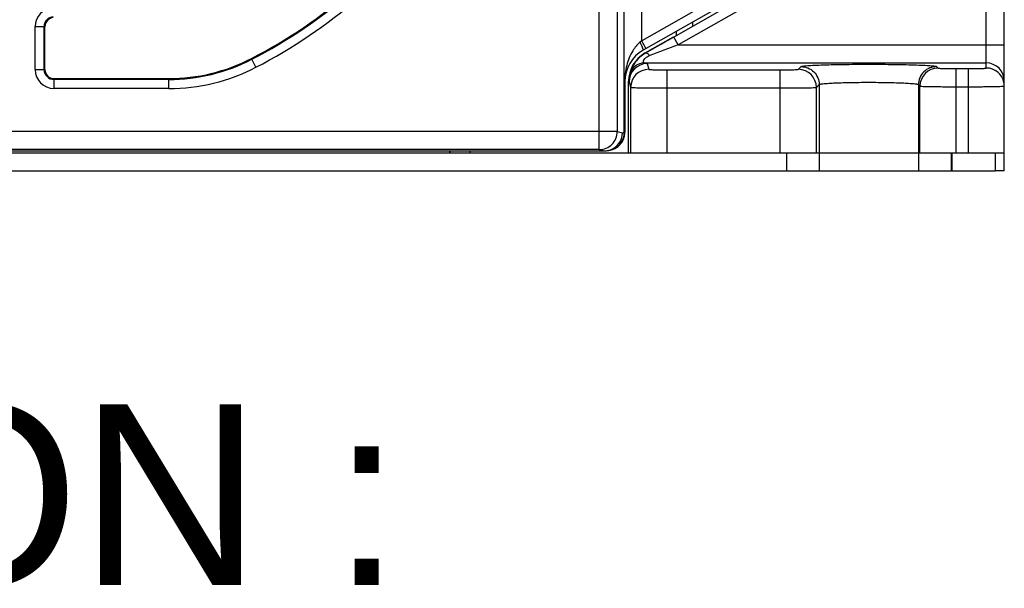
# Model space of a CAD drawing. Header units: millimetres. Extents: x 0 to 1105, y 0 to 772.
# Tile 7 of 50: x 168 to 222, y 244 to 275. Entities that reach past the tile are written whole.
import ezdxf

# ---------------------------------------------------------------- set-up
doc = ezdxf.new("R2010")
doc.units = ezdxf.units.MM
doc.header["$LTSCALE"] = 60.775
doc.layers.get('0').update_dxf_attribs({"linetype": 'CONTINUOUS'})
doc.layers.add('07_ALL_FEATURES', color=7, linetype='CONTINUOUS')
doc.styles.get("Standard").update_dxf_attribs({"font": 'micross.ttf'})

msp = doc.modelspace()

# ---------------------------------------------------------------- linework, layer by layer
at = {"layer": '07_ALL_FEATURES', "linetype": 'Continuous'}
for p, q in [((222.163, 266.969), (222.163, 329.249)), ((221.163, 272.654), (221.163, 328.283)), ((199.743, 268.139), (199.743, 285.634)), ((200.743, 285.143), (200.743, 269.139)), ((201.13, 269.096), (201.13, 285.085)), ((202.095, 274.164), (202.095, 285.073)), ((209.227, 278.216), (202.095, 274.164)), ((209.457, 277.782), (202.175, 273.644)), ((209.564, 277.609), (203.863, 274.37)), ((209.811, 277.174), (204.11, 273.935)), ((168.517, 272.569), (168.517, 274.947)), ((168.517, 274.947), (169.063, 274.947)), ((169.015, 272.569), (169.015, 274.947)), ((169.063, 272.569), (169.063, 274.947)), ((203.998, 274.68), (203.999, 274.465)), ((204.929, 274.993), (204.93, 275.21)), ((202.095, 274.164), (201.995, 274.079)), ((202.276, 273.486), (203.855, 274.383)), ((204.11, 273.935), (203.863, 274.37)), ((202.653, 273.68), (202.426, 273.551)), ((203.084, 273.926), (202.653, 273.68)), ((204.11, 273.935), (222.163, 273.935)), ((180.74, 272.695), (180.49, 273.18)), ((202.276, 273.486), (202.294, 273.475)), ((202.377, 273.523), (202.294, 273.475)), ((202.426, 273.551), (202.377, 273.523)), ((168.517, 272.569), (169.063, 272.569)), ((202.228, 272.935), (221.163, 272.935)), ((202.402, 272.898), (202.481, 272.584)), ((203.481, 272.549), (203.481, 267.969)), ((203.481, 272.549), (209.763, 272.549)), ((209.763, 267.969), (209.763, 272.549)), ((210.763, 272.583), (210.913, 272.733)), ((218.413, 272.733), (218.493, 272.652)), ((219.493, 267.969), (219.493, 272.619)), ((219.493, 272.619), (220.163, 272.619)), ((220.163, 272.619), (220.163, 267.969)), ((169.563, 271.523), (169.563, 272.069)), ((169.563, 272.069), (175.909, 272.069)), ((175.909, 272.022), (169.563, 272.022)), ((175.909, 271.523), (175.909, 272.069)), ((175.909, 271.523), (169.563, 271.523)), ((201.152, 271.905), (201.152, 269.291)), ((201.163, 271.905), (201.152, 271.905)), ((201.163, 271.905), (201.163, 269.098)), ((201.365, 267.969), (201.365, 271.921)), ((201.365, 271.921), (201.402, 271.899)), ((201.402, 271.907), (201.402, 271.899)), ((201.402, 271.899), (201.481, 271.584)), ((201.481, 271.584), (201.481, 267.969)), ((203.481, 271.549), (209.763, 271.549)), ((211.762, 271.583), (211.913, 271.734)), ((211.762, 267.969), (211.762, 271.583)), ((211.913, 271.734), (211.913, 266.969)), ((217.413, 271.734), (217.494, 271.653)), ((217.413, 271.734), (217.413, 267.969)), ((217.494, 267.969), (217.494, 271.653)), ((219.493, 271.619), (220.163, 271.619)), ((201.152, 269.291), (201.152, 269.096)), ((200.743, 269.139), (134.583, 269.139)), ((200.743, 269.139), (201.022, 269.069)), ((201.022, 269.069), (201.13, 269.096)), ((201.152, 269.096), (201.13, 269.096)), ((123.413, 267.969), (222.163, 267.969)), ((135.303, 268.069), (200.023, 268.069)), ((199.743, 268.139), (135.583, 268.139)), ((172.963, 268.04), (172.963, 268.069)), ((191.513, 267.969), (191.45, 268.06)), ((199.743, 268.139), (200.023, 268.069)), ((200.283, 268.103), (200.369, 268.125)), ((210.113, 267.969), (210.113, 266.969)), ((217.413, 267.969), (217.413, 266.969)), ((219.213, 267.969), (219.213, 266.969)), ((219.263, 267.969), (219.263, 266.969)), ((221.663, 267.969), (221.663, 266.969)), ((113.663, 266.969), (221.663, 266.969)), ((222.163, 266.969), (221.663, 266.969))]:
    msp.add_line(p, q, dxfattribs=at)
for centre, radius, start, end in [((167.663, 298.069), 28, 297.266, 311.0382), ((167.663, 298.069), 28.048, 297.266, 311.0382), ((167.663, 298.069), 28.546, 297.266, 311.0382), ((169.563, 274.947), 1.046, 94.6976, 180), ((169.563, 274.947), 0.548, 94.6976, 180), ((169.563, 274.947), 0.5, 94.6976, 180), ((203.163, 271.905), 2, 119.6045, 180), ((464.592, -413.816), 735.426, 110.743918, 110.874711), ((175.909, 282.069), 10, 270, 297.266), ((175.909, 282.069), 10.048, 270, 297.266), ((203.183, 271.92), 1.791, 119.7519, 132.1679), ((169.563, 272.569), 1.046, 180, 270), ((169.563, 272.569), 0.548, 180, 270), ((169.563, 272.569), 0.5, 180, 270), ((175.909, 282.069), 10.546, 270, 297.266), ((202.402, 271.898), 1, 90.0047, 179.9625), ((202.481, 271.583), 1, 90.0047, 179.9626), ((210.761, 271.582), 1.001, 0.0842, 89.9158), ((218.495, 271.652), 1.001, 90.0842, 179.9158), ((221.163, 271.936), 1, 0.0175, 90.0175), ((221.163, 271.654), 1, 11.2594, 90.0155), ((221.162, 271.653), 1, 0.0493, 11.2862), ((200.022, 269.069), 1, 287.5095, 0.0111), ((200.127, 269.099), 1.004, 288.9711, 346.9967), ((200.15, 269.099), 1.003, 297.3609, 346.068), ((200.16, 269.099), 1.003, 296.6299, 345.4284), ((200.13, 269.097), 1.001, 347.0837, 359.9545), ((200.153, 269.098), 0.999, 346.1001, 355.0633), ((200.16, 269.099), 1.003, 345.4519, 354.8822), ((200.152, 269.098), 1, 355.0672, 359.9109), ((200.163, 269.098), 1, 354.8851, 359.997), ((200.125, 269.104), 1.009, 284.0196, 289.0255), ((200.158, 269.103), 1.007, 283.0857, 287.5587), ((200.146, 269.106), 1.01, 286.0414, 297.368), ((200.158, 269.102), 1.007, 287.5659, 296.6337), ((191.163, 268.469), 1.5, 340.5125, 344.5178), ((200.022, 269.074), 1.005, 270.0324, 283.9997), ((200.024, 269.067), 0.998, 283.9994, 287.4677), ((200.158, 269.106), 1.01, 277.1055, 283.0802), ((200.146, 269.106), 1.01, 278.7287, 283.4116), ((200.126, 269.1), 1.005, 282.6143, 284.0172), ((200.147, 269.103), 1.007, 283.4163, 286.0344)]:
    msp.add_arc(centre, radius, start, end, dxfattribs=at)
msp.add_ellipse((203.165, 271.92), major_axis=(-1.169, 1.369), ratio=0.999878, start_param=-0.189889, end_param=0.864167, dxfattribs=at)
for points, knots in [([(202.291, 273.805), (202.279, 273.828), (202.216, 273.949), (202.149, 274.068), (202.095, 274.164)], [0, 0, 0, 0, 0.191615, 1, 1, 1, 1]), ([(201.995, 274.079), (201.839, 273.946), (201.52, 273.552), (201.222, 272.8), (201.152, 272.205), (201.152, 271.905)], [0, 0, 0, 0, 0.256659, 0.624457, 1, 1, 1, 1]), ([(202.175, 273.644), (202.179, 273.646), (202.182, 273.663), (202.172, 273.708), (202.138, 273.798), (202.077, 273.928), (202.025, 274.026), (201.995, 274.079)], [0, 0, 0, 0, 0.02952, 0.088658, 0.30202, 0.620088, 1, 1, 1, 1]), ([(202.324, 273.729), (202.326, 273.73), (202.321, 273.74), (202.318, 273.752), (202.305, 273.776), (202.296, 273.794), (202.291, 273.805)], [0, 0, 0, 0, 0.069129, 0.260234, 0.572437, 1, 1, 1, 1]), ([(201.98, 273.247), (201.895, 273.17), (201.648, 272.899), (201.489, 272.553), (201.439, 272.308)], [0, 0, 0, 0, 0.315974, 1, 1, 1, 1]), ([(202.368, 273.252), (202.319, 273.221), (202.242, 273.158), (202.166, 273.059), (202.162, 272.961), (202.208, 272.938), (202.228, 272.935)], [0, 0, 0, 0, 0.404913, 0.694643, 0.863714, 1, 1, 1, 1]), ([(202.541, 273.338), (202.5, 273.385), (202.436, 273.453), (202.325, 273.492), (202.294, 273.475)], [0, 0, 0, 0, 0.636006, 1, 1, 1, 1]), ([(202.228, 272.935), (202.05, 272.934), (201.686, 272.807), (201.479, 272.481), (201.439, 272.308)], [0, 0, 0, 0, 0.500946, 1, 1, 1, 1]), ([(202.228, 272.935), (202.262, 272.928), (202.317, 272.922), (202.368, 272.908), (202.4, 272.906), (202.402, 272.898)], [0, 0, 0, 0, 0.5933, 0.863054, 1, 1, 1, 1]), ([(202.481, 272.584), (202.483, 272.576), (202.52, 272.578), (202.567, 272.567), (202.664, 272.564), (202.785, 272.558), (202.935, 272.554), (203.169, 272.55), (203.354, 272.549), (203.481, 272.549)], [0, 0, 0, 0, 0.021717, 0.079889, 0.172806, 0.297109, 0.448015, 0.619891, 1, 1, 1, 1]), ([(209.763, 272.549), (209.888, 272.549), (210.12, 272.551), (210.393, 272.555), (210.572, 272.564), (210.667, 272.567), (210.724, 272.576), (210.757, 272.576), (210.763, 272.583)], [0, 0, 0, 0, 0.374372, 0.694132, 0.818613, 0.91306, 0.974162, 1, 1, 1, 1]), ([(210.913, 272.733), (210.914, 272.741), (210.948, 272.75), (210.997, 272.761), (211.091, 272.773), (211.214, 272.784), (211.372, 272.795), (211.643, 272.811), (212.05, 272.827), (212.61, 272.843), (213.248, 272.854), (213.941, 272.862), (214.418, 272.863), (214.661, 272.863)], [0, 0, 0, 0, 0.006269, 0.021407, 0.045739, 0.079127, 0.121254, 0.171769, 0.295956, 0.447007, 0.619119, 0.805917, 1, 1, 1, 1]), ([(210.913, 272.733), (211.168, 272.733), (211.699, 272.52), (211.913, 271.989), (211.913, 271.734)], [0, 0, 0, 0, 0.50008, 1, 1, 1, 1]), ([(214.661, 272.863), (214.904, 272.863), (215.381, 272.862), (216.074, 272.854), (216.713, 272.843), (217.274, 272.827), (217.682, 272.811), (217.953, 272.795), (218.111, 272.784), (218.235, 272.773), (218.329, 272.761), (218.378, 272.75), (218.412, 272.741), (218.413, 272.733)], [0, 0, 0, 0, 0.194018, 0.380791, 0.552907, 0.703978, 0.828191, 0.87872, 0.920859, 0.954255, 0.978588, 0.993725, 1, 1, 1, 1]), ([(218.413, 272.733), (218.158, 272.733), (217.627, 272.52), (217.413, 271.989), (217.413, 271.734)], [0, 0, 0, 0, 0.50008, 1, 1, 1, 1]), ([(218.493, 272.652), (218.499, 272.646), (218.532, 272.646), (218.589, 272.637), (218.684, 272.633), (218.863, 272.625), (219.136, 272.62), (219.368, 272.619), (219.493, 272.619)], [0, 0, 0, 0, 0.025854, 0.086934, 0.181385, 0.305863, 0.625613, 1, 1, 1, 1]), ([(220.163, 272.619), (220.291, 272.619), (220.476, 272.62), (220.711, 272.624), (220.862, 272.628), (220.982, 272.634), (221.08, 272.637), (221.124, 272.648), (221.163, 272.647), (221.163, 272.654)], [0, 0, 0, 0, 0.382082, 0.554638, 0.705878, 0.830111, 0.922506, 0.979652, 1, 1, 1, 1]), ([(201.439, 272.308), (201.417, 272.202), (201.402, 272.067), (201.401, 271.933), (201.402, 271.907)], [0, 0, 0, 0, 0.80647, 1, 1, 1, 1]), ([(201.481, 271.584), (201.483, 271.581), (201.501, 271.581), (201.527, 271.576), (201.578, 271.574), (201.677, 271.569), (201.845, 271.564), (202.091, 271.559), (202.389, 271.555), (202.858, 271.551), (203.227, 271.549), (203.481, 271.549)], [0, 0, 0, 0, 0.005862, 0.021036, 0.045476, 0.07901, 0.17192, 0.296317, 0.44738, 0.619453, 1, 1, 1, 1]), ([(209.763, 271.549), (210.013, 271.549), (210.376, 271.551), (210.839, 271.555), (211.136, 271.558), (211.381, 271.565), (211.569, 271.567), (211.687, 271.578), (211.747, 271.576), (211.762, 271.583)], [0, 0, 0, 0, 0.374754, 0.544804, 0.694828, 0.819392, 0.913831, 0.974753, 1, 1, 1, 1]), ([(211.913, 271.733), (211.913, 271.739), (211.935, 271.751), (211.972, 271.76), (212.04, 271.773), (212.175, 271.79), (212.405, 271.809), (212.742, 271.828), (213.153, 271.843), (213.801, 271.859), (214.31, 271.864), (214.661, 271.864)], [0, 0, 0, 0, 0.00668, 0.021732, 0.045883, 0.079079, 0.171392, 0.295385, 0.4464, 0.618623, 1, 1, 1, 1]), ([(214.661, 271.864), (215.012, 271.864), (215.522, 271.859), (216.171, 271.843), (216.583, 271.828), (216.92, 271.809), (217.15, 271.79), (217.286, 271.773), (217.353, 271.76), (217.391, 271.751), (217.413, 271.739), (217.413, 271.733)], [0, 0, 0, 0, 0.381279, 0.553502, 0.704537, 0.828558, 0.9209, 0.954106, 0.978263, 0.993317, 1, 1, 1, 1]), ([(217.494, 271.653), (217.509, 271.645), (217.569, 271.648), (217.687, 271.636), (217.875, 271.634), (218.12, 271.628), (218.417, 271.625), (218.88, 271.62), (219.243, 271.619), (219.493, 271.619)], [0, 0, 0, 0, 0.025255, 0.086167, 0.180607, 0.305173, 0.455196, 0.625246, 1, 1, 1, 1]), ([(220.163, 271.619), (220.418, 271.619), (220.789, 271.62), (221.26, 271.625), (221.559, 271.629), (221.804, 271.634), (221.972, 271.639), (222.07, 271.644), (222.121, 271.646), (222.143, 271.651), (222.163, 271.651), (222.163, 271.654)], [0, 0, 0, 0, 0.382528, 0.555292, 0.706707, 0.831047, 0.923433, 0.956519, 0.980385, 0.994878, 1, 1, 1, 1]), ([(199.743, 268.139), (199.873, 268.139), (200.136, 268.191), (200.468, 268.414), (200.691, 268.746), (200.743, 269.009), (200.743, 269.139)], [0, 0, 0, 0, 0.249961, 0.499918, 0.74993, 1, 1, 1, 1]), ([(201.163, 269.098), (201.163, 269.097), (201.157, 269.097), (201.155, 269.097), (201.152, 269.096)], [0, 0, 0, 0, 0.263842, 1, 1, 1, 1])]:
    msp.add_open_spline(points, degree=3, knots=knots, dxfattribs=at)
for points in [[(203.863, 274.37), (203.603, 274.222), (203.343, 274.074), (203.084, 273.926)], [(202.541, 273.338), (202.481, 273.315), (202.422, 273.287), (202.368, 273.252)]]:
    msp.add_open_spline(points, degree=3, dxfattribs=at)

# ---------------------------------------------------------------- texts
at = {"linetype": 'Continuous', "insert": (101.889, 254.042), "char_height": 10, "width": 86.90299, "attachment_point": 1, "line_spacing_factor": 0.9}
msp.add_mtext('DIMENSION :', dxfattribs=at)

doc.saveas('drawing.dxf')
